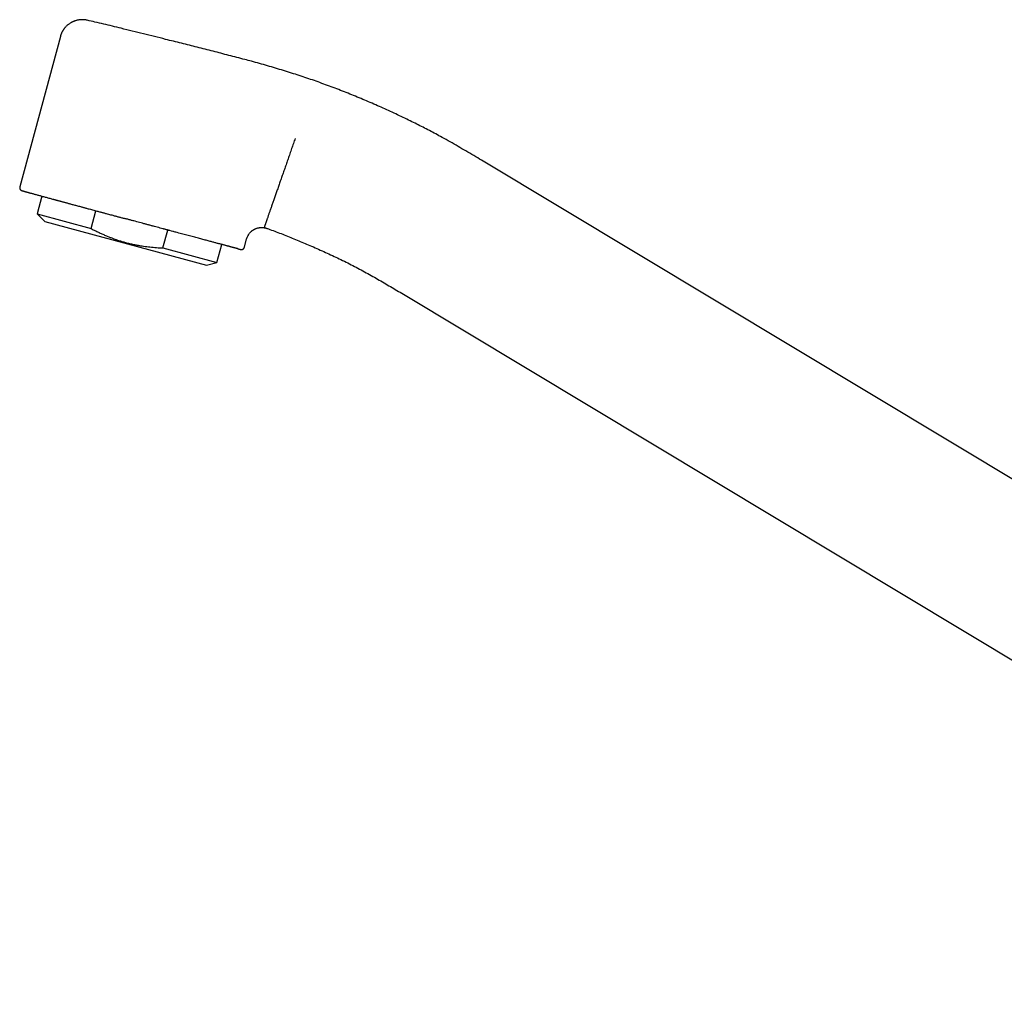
# Model space of a CAD drawing. Header units: millimetres. Extents: x 8 to 763, y 12 to 560.
# Tile 1 of 25: x 27 to 154, y 435 to 560. Entities that reach past the tile are written whole.
import ezdxf

# ---------------------------------------------------------------- set-up
doc = ezdxf.new("R2010")
doc.units = ezdxf.units.MM

msp = doc.modelspace()

# ---------------------------------------------------------------- linework, layer by layer
at = {"color": 7, "linetype": 'Continuous', "lineweight": 30}
for p, q in [((32.51, 558.27), (27.28, 538.88)), ((208.89, 468.97), (86.84, 542.31)), ((30.14, 537.68), (29.52, 535.39)), ((29.52, 535.39), (30.5, 534.4)), ((29.52, 535.39), (36.48, 533.51)), ((36.48, 533.51), (37.1, 535.8)), ((30.5, 534.4), (51.35, 528.78)), ((45.74, 531.01), (46.36, 533.31)), ((56.25, 531.1), (56.54, 532.17)), ((45.74, 531.01), (52.69, 529.13)), ((52.69, 529.13), (53.32, 531.45)), ((55.36, 530.92), (55.39, 530.91)), ((51.35, 528.78), (52.69, 529.13)), ((76.54, 525.16), (227.39, 434.52))]:
    msp.add_line(p, q, dxfattribs=at)
for points, knots in [([(35.97, 560.36), (35.92, 560.38), (35.81, 560.4), (35.65, 560.42), (35.49, 560.43), (35.33, 560.44), (35.17, 560.43), (35.02, 560.42), (34.88, 560.4), (34.74, 560.38), (34.61, 560.35), (34.49, 560.31), (34.38, 560.28), (34.29, 560.24), (34.2, 560.21), (34.11, 560.17), (34.03, 560.13), (33.95, 560.09), (33.84, 560.03), (33.73, 559.96), (33.61, 559.87), (33.48, 559.77), (33.34, 559.66), (33.23, 559.55), (33.14, 559.45), (33.08, 559.37), (33.01, 559.3), (32.97, 559.23), (32.92, 559.17), (32.89, 559.13), (32.86, 559.08), (32.84, 559.04), (32.81, 559), (32.8, 558.97), (32.79, 558.96), (32.78, 558.94), (32.77, 558.92), (32.75, 558.89), (32.73, 558.85), (32.7, 558.8), (32.67, 558.73), (32.64, 558.66), (32.61, 558.58), (32.57, 558.49), (32.54, 558.38), (32.52, 558.31), (32.51, 558.27)], [0, 0, 0, 0, 0.034775, 0.072617, 0.109616, 0.145647, 0.18059, 0.214337, 0.246791, 0.277865, 0.307484, 0.335582, 0.360387, 0.383782, 0.405738, 0.42623, 0.445243, 0.463748, 0.493257, 0.523269, 0.553751, 0.593169, 0.633213, 0.673797, 0.697931, 0.721375, 0.74308, 0.763063, 0.777066, 0.7901, 0.802177, 0.813304, 0.823213, 0.830922, 0.833925, 0.837036, 0.842506, 0.850498, 0.860988, 0.873939, 0.889306, 0.907035, 0.927056, 0.949289, 0.97364, 1, 1, 1, 1]), ([(56.29, 555.3), (55.61, 555.48), (54.25, 555.84), (52.21, 556.36), (50.17, 556.88), (48.13, 557.39), (45.81, 557.97), (43.22, 558.62), (40.94, 559.18), (39.23, 559.6), (38.11, 559.87), (37.02, 560.13), (36.31, 560.29), (35.97, 560.36)], [0, 0, 0, 0, 0.100604, 0.20121, 0.301818, 0.402424, 0.503026, 0.643866, 0.784706, 0.840035, 0.895361, 0.950682, 1, 1, 1, 1]), ([(35.97, 560.36), (35.97, 560.36), (35.97, 560.36), (35.97, 560.36), (35.97, 560.36)], [0, 0, 0, 0, 0.859166, 1, 1, 1, 1]), ([(86.84, 542.31), (86.5, 542.51), (85.83, 542.91), (84.82, 543.51), (83.8, 544.1), (82.77, 544.69), (81.82, 545.22), (80.93, 545.7), (80.11, 546.13), (79.29, 546.56), (78.47, 546.98), (77.61, 547.4), (76.71, 547.84), (75.78, 548.28), (74.84, 548.71), (73.9, 549.14), (72.95, 549.55), (72.01, 549.96), (71.05, 550.36), (70.1, 550.75), (69.14, 551.14), (68.18, 551.51), (67.21, 551.87), (66.24, 552.23), (65.27, 552.58), (64.3, 552.91), (63.32, 553.24), (62.32, 553.56), (61.3, 553.88), (60.27, 554.19), (59.23, 554.49), (58.19, 554.79), (57.21, 555.06), (56.58, 555.23), (56.29, 555.3)], [0, 0, 0, 0, 0.035333, 0.070669, 0.106006, 0.141342, 0.176676, 0.204437, 0.232197, 0.259956, 0.287716, 0.315476, 0.346459, 0.377444, 0.40843, 0.439418, 0.470406, 0.501395, 0.532384, 0.563373, 0.594361, 0.625347, 0.656331, 0.687315, 0.718297, 0.749279, 0.780261, 0.811244, 0.843703, 0.876164, 0.908627, 0.941089, 0.973551, 1, 1, 1, 1]), ([(62.8, 545.12), (62.76, 545.01), (62.68, 544.8), (62.57, 544.47), (62.46, 544.15), (62.34, 543.82), (62.23, 543.48), (62.11, 543.15), (61.99, 542.82), (61.88, 542.5), (61.78, 542.19), (61.67, 541.88), (61.56, 541.57), (61.45, 541.26), (61.35, 540.96), (61.24, 540.66), (61.14, 540.36), (61.04, 540.07), (60.93, 539.78), (60.83, 539.49), (60.74, 539.2), (60.64, 538.92), (60.54, 538.65), (60.45, 538.37), (60.35, 538.11), (60.26, 537.85), (60.17, 537.59), (60.09, 537.34), (60, 537.1), (59.92, 536.86), (59.84, 536.63), (59.76, 536.41), (59.69, 536.2), (59.62, 535.99), (59.55, 535.8), (59.48, 535.61), (59.42, 535.43), (59.36, 535.26), (59.3, 535.09), (59.25, 534.94), (59.2, 534.79), (59.15, 534.66), (59.11, 534.53), (59.06, 534.4), (59.02, 534.28), (58.98, 534.17), (58.95, 534.07), (58.92, 533.99), (58.89, 533.91), (58.87, 533.85), (58.85, 533.8), (58.84, 533.75), (58.83, 533.72), (58.82, 533.7), (58.81, 533.68), (58.81, 533.67), (58.81, 533.67)], [0, 0, 0, 0, 0.018128, 0.036461, 0.054996, 0.073727, 0.092651, 0.111762, 0.131052, 0.148889, 0.166867, 0.184981, 0.203224, 0.221592, 0.240077, 0.258188, 0.276398, 0.2947, 0.313087, 0.331553, 0.350089, 0.368689, 0.387345, 0.406049, 0.424793, 0.443569, 0.46237, 0.481187, 0.500013, 0.518838, 0.537655, 0.556456, 0.575232, 0.593976, 0.612679, 0.631334, 0.649933, 0.668469, 0.686934, 0.70532, 0.723621, 0.741831, 0.759941, 0.780099, 0.800117, 0.819986, 0.839698, 0.859247, 0.878624, 0.897824, 0.915263, 0.932543, 0.94966, 0.966611, 0.983392, 1, 1, 1, 1]), ([(27.28, 538.88), (27.28, 538.87), (27.27, 538.84), (27.27, 538.8), (27.27, 538.76), (27.27, 538.73), (27.28, 538.68), (27.29, 538.63), (27.31, 538.59), (27.33, 538.57), (27.35, 538.54), (27.37, 538.51), (27.39, 538.49), (27.42, 538.46), (27.44, 538.45), (27.45, 538.44), (27.46, 538.43), (27.47, 538.43), (27.49, 538.42), (27.5, 538.41), (27.51, 538.41), (27.52, 538.41), (27.53, 538.4), (27.54, 538.4), (27.54, 538.4), (27.55, 538.4), (27.56, 538.39), (27.58, 538.39), (27.6, 538.38), (27.63, 538.37), (27.67, 538.36), (27.72, 538.35), (27.78, 538.33), (27.85, 538.31), (27.94, 538.28), (28.03, 538.26), (28.14, 538.23), (28.25, 538.2), (28.37, 538.17), (28.5, 538.13), (28.64, 538.09), (28.79, 538.05), (28.95, 538.01), (29.12, 537.96), (29.31, 537.91), (29.5, 537.86), (29.7, 537.8), (29.9, 537.75), (30.12, 537.69), (30.34, 537.63), (30.57, 537.57), (30.8, 537.5), (31.03, 537.44), (31.27, 537.38), (31.45, 537.33), (31.58, 537.29), (31.66, 537.27), (31.75, 537.25), (31.83, 537.22), (31.93, 537.2), (32.03, 537.17), (32.14, 537.14), (32.25, 537.11), (32.38, 537.08), (32.51, 537.04), (32.65, 537), (32.8, 536.96), (32.96, 536.92), (33.12, 536.87), (33.29, 536.83), (33.46, 536.78), (33.64, 536.73), (33.83, 536.68), (34.02, 536.63), (34.16, 536.59), (34.23, 536.58)], [0, 0, 0, 0, 0.0031784, 0.00588, 0.0080362, 0.0097106, 0.0132709, 0.0173088, 0.0194693, 0.0216529, 0.0238656, 0.0261147, 0.0291824, 0.0320854, 0.0342238, 0.0353365, 0.036101, 0.0388083, 0.0419485, 0.0455492, 0.0496283, 0.0544344, 0.0597897, 0.0657011, 0.0720423, 0.0784524, 0.0849104, 0.100323, 0.1160038, 0.1350227, 0.1544256, 0.1742146, 0.2008301, 0.2271016, 0.2530289, 0.2786118, 0.3043656, 0.329989, 0.3556119, 0.3812343, 0.4068561, 0.4324777, 0.4580994, 0.4841878, 0.510278, 0.5363686, 0.5624565, 0.5885426, 0.6141622, 0.6397817, 0.6654015, 0.6908637, 0.7147666, 0.738383, 0.7617128, 0.7695045, 0.7772636, 0.7850024, 0.7931538, 0.8019346, 0.8113446, 0.8213839, 0.8320525, 0.8433505, 0.8552779, 0.8678347, 0.8810209, 0.8948368, 0.9092823, 0.9230774, 0.937402, 0.9522561, 0.9676403, 0.9835547, 1, 1, 1, 1]), ([(34.24, 536.57), (34.32, 536.55), (34.48, 536.51), (34.72, 536.44), (34.97, 536.38), (35.18, 536.32), (35.35, 536.27), (35.5, 536.23), (35.65, 536.19), (35.8, 536.15), (36, 536.1), (36.24, 536.03), (36.52, 535.96), (36.81, 535.88), (37.09, 535.8), (37.33, 535.74), (37.54, 535.68), (37.72, 535.63), (37.9, 535.59), (38.07, 535.54), (38.25, 535.49), (38.46, 535.43), (38.71, 535.37), (38.99, 535.29), (39.31, 535.21), (39.66, 535.11), (40.04, 535.01), (40.43, 534.91), (40.68, 534.84), (40.81, 534.8)], [0, 0, 0, 0, 0.041377, 0.081926, 0.121656, 0.160579, 0.184637, 0.208383, 0.23182, 0.255495, 0.280867, 0.325601, 0.369628, 0.412974, 0.455671, 0.497749, 0.52394, 0.55011, 0.576263, 0.602402, 0.628532, 0.654657, 0.695709, 0.736775, 0.778383, 0.834139, 0.889633, 0.944906, 1, 1, 1, 1]), ([(55.36, 530.92), (55.33, 530.92), (55.28, 530.94), (55.18, 530.96), (55.07, 530.99), (54.97, 531.02), (54.89, 531.04), (54.83, 531.05), (54.76, 531.07), (54.69, 531.09), (54.62, 531.11), (54.53, 531.13), (54.42, 531.16), (54.29, 531.2), (54.16, 531.23), (54.02, 531.27), (53.87, 531.31), (53.73, 531.35), (53.57, 531.39), (53.41, 531.43), (53.24, 531.48), (53.06, 531.52), (52.87, 531.57), (52.67, 531.63), (52.47, 531.68), (52.27, 531.73), (52.06, 531.79), (51.83, 531.85), (51.58, 531.92), (51.32, 531.99), (51.04, 532.06), (50.76, 532.14), (50.47, 532.21), (50.16, 532.29), (49.84, 532.38), (49.51, 532.47), (49.18, 532.56), (48.83, 532.65), (48.49, 532.74), (48.14, 532.84), (47.77, 532.93), (47.4, 533.03), (47.02, 533.14), (46.73, 533.21), (46.51, 533.27), (46.38, 533.31), (46.26, 533.34), (46.13, 533.38), (46, 533.41), (45.87, 533.45), (45.66, 533.5), (45.38, 533.58), (45.01, 533.67), (44.64, 533.77), (44.26, 533.88), (43.88, 533.98), (43.49, 534.08), (43.11, 534.19), (42.73, 534.29), (42.35, 534.39), (41.98, 534.49), (41.59, 534.59), (41.2, 534.7), (40.94, 534.77), (40.81, 534.8)], [0, 0, 0, 0, 0.015519, 0.036061, 0.056155, 0.075808, 0.085929, 0.095934, 0.105822, 0.115597, 0.125819, 0.136587, 0.152864, 0.168903, 0.184712, 0.200299, 0.215674, 0.230847, 0.245828, 0.261171, 0.276598, 0.292119, 0.307745, 0.323488, 0.339073, 0.35479, 0.370649, 0.385963, 0.404224, 0.42255, 0.440954, 0.459451, 0.478053, 0.496772, 0.517025, 0.537199, 0.557307, 0.577364, 0.597384, 0.617379, 0.637708, 0.658572, 0.67931, 0.699938, 0.706864, 0.713779, 0.720686, 0.727584, 0.734474, 0.741358, 0.748235, 0.767046, 0.786033, 0.805211, 0.824599, 0.844212, 0.864067, 0.884178, 0.902852, 0.921763, 0.940924, 0.960344, 0.980033, 1, 1, 1, 1]), ([(36.48, 533.51), (36.57, 533.46), (36.81, 533.33), (37.2, 533.14), (37.64, 532.92), (38.1, 532.72), (38.53, 532.53), (38.94, 532.37), (39.33, 532.22), (39.71, 532.08), (40.07, 531.96), (40.39, 531.86), (40.68, 531.78), (40.92, 531.71), (41.17, 531.64), (41.42, 531.58), (41.67, 531.52), (41.93, 531.47), (42.18, 531.41), (42.48, 531.36), (42.84, 531.29), (43.25, 531.23), (43.66, 531.17), (44.07, 531.13), (44.49, 531.09), (44.9, 531.05), (45.32, 531.03), (45.6, 531.02), (45.74, 531.01)], [0, 0, 0, 0, 0.032291, 0.08363, 0.134968, 0.186416, 0.237863, 0.280685, 0.323511, 0.366333, 0.404853, 0.443373, 0.469962, 0.49655, 0.523177, 0.549805, 0.576451, 0.603098, 0.629782, 0.656467, 0.69926, 0.742053, 0.784936, 0.827819, 0.870825, 0.913832, 0.956916, 1, 1, 1, 1]), ([(56.54, 532.17), (56.55, 532.2), (56.58, 532.28), (56.62, 532.4), (56.67, 532.51), (56.73, 532.62), (56.79, 532.73), (56.87, 532.84), (56.95, 532.95), (57.04, 533.04), (57.12, 533.12), (57.19, 533.18), (57.26, 533.24), (57.33, 533.29), (57.39, 533.33), (57.46, 533.37), (57.54, 533.42), (57.63, 533.46), (57.73, 533.5), (57.84, 533.55), (57.97, 533.58), (58.08, 533.61), (58.17, 533.62), (58.24, 533.63), (58.29, 533.64), (58.34, 533.64), (58.39, 533.64), (58.42, 533.65), (58.45, 533.65), (58.47, 533.65), (58.49, 533.65), (58.51, 533.65), (58.54, 533.65), (58.57, 533.64), (58.61, 533.64), (58.66, 533.64), (58.72, 533.63), (58.79, 533.62), (58.87, 533.61), (58.96, 533.59), (59.06, 533.56), (59.12, 533.54), (59.15, 533.53)], [0, 0, 0, 0, 0.034284, 0.07383, 0.112297, 0.149553, 0.185485, 0.228382, 0.268892, 0.306891, 0.342285, 0.371733, 0.399011, 0.424103, 0.447005, 0.468736, 0.497631, 0.52717, 0.557556, 0.597408, 0.638519, 0.680807, 0.701125, 0.720643, 0.738072, 0.75341, 0.766662, 0.777295, 0.786069, 0.792992, 0.797722, 0.803765, 0.81117, 0.820179, 0.832281, 0.847703, 0.866403, 0.888325, 0.913392, 0.941505, 0.972542, 1, 1, 1, 1]), ([(59.15, 533.53), (59.27, 533.48), (59.68, 533.34), (60.36, 533.09), (61.19, 532.77), (62.01, 532.44), (62.84, 532.11), (63.66, 531.77), (64.5, 531.41), (65.37, 531.04), (66.26, 530.64), (67.15, 530.23), (68.04, 529.82), (68.92, 529.39), (69.79, 528.96), (70.66, 528.51), (71.52, 528.05), (72.37, 527.58), (73.22, 527.1), (74.06, 526.63), (74.89, 526.14), (75.71, 525.65), (76.26, 525.33), (76.54, 525.16)], [0, 0, 0, 0, 0.020921, 0.066833, 0.11275, 0.158672, 0.204599, 0.250529, 0.296461, 0.346984, 0.397504, 0.448018, 0.498526, 0.549029, 0.599528, 0.650027, 0.70053, 0.751038, 0.801553, 0.851169, 0.900785, 0.950398, 1, 1, 1, 1]), ([(59.15, 533.53), (59.15, 533.53), (59.15, 533.53), (59.15, 533.53), (59.15, 533.53)], [0, 0, 0, 0, 0.004021, 1, 1, 1, 1]), ([(55.38, 530.91), (55.41, 530.9), (55.46, 530.89), (55.54, 530.87), (55.6, 530.85), (55.65, 530.84), (55.69, 530.83), (55.72, 530.82), (55.74, 530.82), (55.75, 530.82), (55.75, 530.82)], [0, 0, 0, 0, 0.141727, 0.283115, 0.424262, 0.565262, 0.706212, 0.84469, 0.983304, 1, 1, 1, 1]), ([(55.4, 530.91), (55.41, 530.9), (55.44, 530.89), (55.48, 530.88), (55.51, 530.88), (55.54, 530.87), (55.56, 530.86), (55.59, 530.86), (55.61, 530.85), (55.62, 530.85), (55.64, 530.84), (55.65, 530.84), (55.66, 530.84), (55.68, 530.83), (55.69, 530.83), (55.71, 530.83), (55.72, 530.82), (55.74, 530.82), (55.75, 530.82), (55.76, 530.81), (55.76, 530.81), (55.77, 530.81), (55.78, 530.81), (55.79, 530.81), (55.8, 530.81), (55.81, 530.8), (55.82, 530.8), (55.82, 530.8), (55.83, 530.8), (55.85, 530.8), (55.86, 530.8), (55.89, 530.8), (55.91, 530.8), (55.94, 530.81), (55.96, 530.81), (55.98, 530.82), (56.01, 530.83), (56.04, 530.84), (56.07, 530.86), (56.11, 530.88), (56.14, 530.9), (56.16, 530.93), (56.19, 530.96), (56.21, 531), (56.24, 531.05), (56.25, 531.08), (56.25, 531.1)], [0, 0, 0, 0, 0.049527, 0.09625, 0.140173, 0.181297, 0.219624, 0.255155, 0.286096, 0.314552, 0.340525, 0.364015, 0.385023, 0.420171, 0.45737, 0.496706, 0.538179, 0.58179, 0.610656, 0.640389, 0.670659, 0.699096, 0.725242, 0.748697, 0.769959, 0.789039, 0.805954, 0.817342, 0.827516, 0.837311, 0.848147, 0.86026, 0.873837, 0.879339, 0.885218, 0.891619, 0.898658, 0.909021, 0.919539, 0.929977, 0.940288, 0.95043, 0.960999, 0.972913, 0.985996, 1, 1, 1, 1])]:
    msp.add_open_spline(points, degree=3, knots=knots, dxfattribs=at)

doc.saveas('drawing.dxf')
